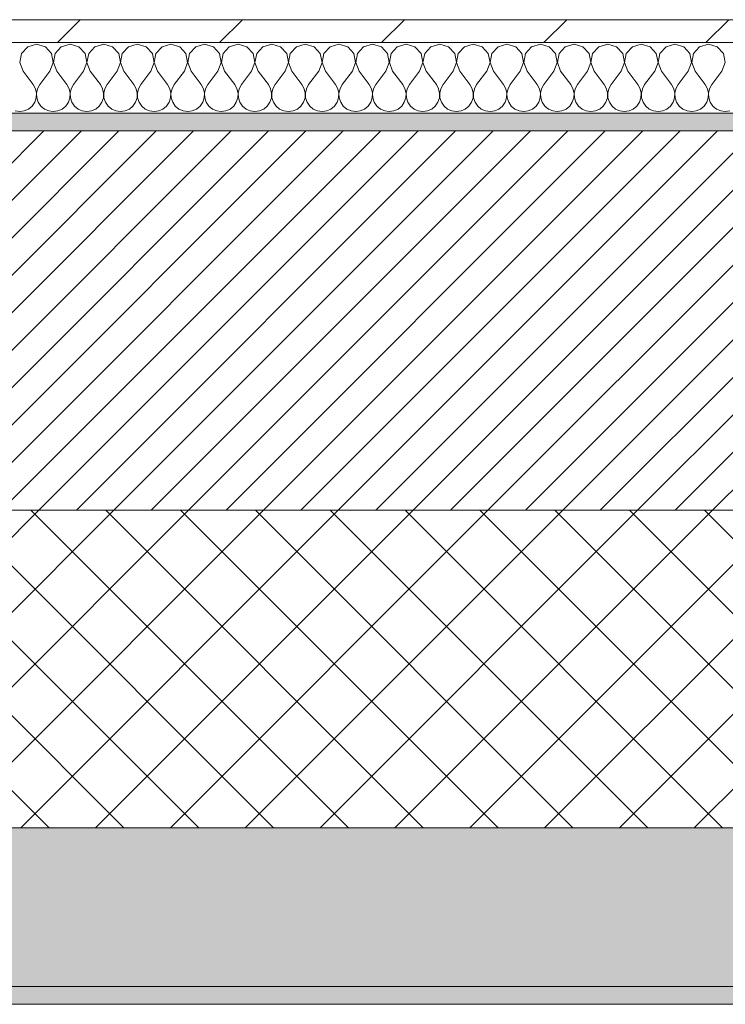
# Model space of a CAD drawing. Header units: millimetres. Extents: x -28277 to 305935, y -19284 to 4746.
# Tile 34 of 136: x -10000 to -9600, y -1699 to -1141. Entities that reach past the tile are written whole.
import ezdxf

# ---------------------------------------------------------------- set-up
doc = ezdxf.new("R2010")
doc.units = ezdxf.units.MM
doc.header["$MEASUREMENT"] = 0
doc.linetypes.add('Wipeout_Contour', pattern=[1000, 0, -1000])
doc.layers.add('12_FAÇ_Façana', color=7, linetype='Continuous')
doc.layers.add('Nuevo_08_E_Envans secs', color=7, linetype='Continuous')
for name, color, linetype, lineweight, true_color in [('12_FAÇ_Façana_Pluma_Nº__102', 7, 'Continuous', 5, 0xcccccc), ('12_FAÇ_Façana_Pluma_Nº__174', 7, 'Continuous', 13, 0xe4ad2c), ('12_FAÇ_Façana_Pluma_Nº__176', 7, 'Continuous', 15, 0x93a0c6), ('Nuevo_08_E_Envans secs_Pluma_Nº__102', 7, 'Continuous', 5, 0xcccccc), ('Nuevo_08_E_Envans secs_Pluma_Nº__177', 7, 'Continuous', 15, 0xf7e046)]:
    doc.layers.add(name, color=color, linetype=linetype, lineweight=lineweight, true_color=true_color)
for name, color, linetype, lineweight in [('12_FAÇ_Façana_Pluma_Nº__2', 8, 'Continuous', 5), ('12_FAÇ_Façana_Pluma_Nº__7', 7, 'Continuous', 5), ('Nuevo_08_E_Envans secs_Pluma_Nº__1', 7, 'Continuous', 5)]:
    doc.layers.add(name, color=color, linetype=linetype, lineweight=lineweight)

# ---------------------------------------------------------------- blocks, each defined once
blk = doc.blocks.new('Muro_4_5', base_point=(-12935.93, -1193.98))
at = {"layer": '12_FAÇ_Façana_Pluma_Nº__102', "linetype": 'Continuous', "lineweight": 0, "true_color": 0xe5e5e5}
for points in [[(-12935.93, -1688.98), (-8781.93, -1688.98), (-8781.93, -1598.98), (-12035.86, -1598.98), (-12035.86, -1613.98), (-12435.86, -1613.98), (-12435.86, -1598.98), (-12486.81, -1598.98), (-12486.81, -1613.98), (-12886.81, -1613.98), (-12886.81, -1598.98), (-12935.93, -1598.98)], [(-12935.93, -1698.98), (-8781.93, -1698.98), (-8781.93, -1688.98), (-12935.93, -1688.98)]]:
    blk.add_hatch(color=254, dxfattribs=at).paths.add_polyline_path(points)
at = {"layer": '12_FAÇ_Façana_Pluma_Nº__174', "linetype": 'Continuous', "lineweight": 13, "true_color": 0xe4ad2c}
h = blk.add_hatch(dxfattribs=at)
h.set_pattern_fill('SATE_Aislamiento_0005', color=42, style=0, pattern_type=2)
h.set_pattern_definition([(45, (0, 0), (-21.2132, 21.2132), []), (135, (0, 0), (21.2132, 21.2132), [])])
h.paths.add_polyline_path([(-12035.86, -1598.98), (-8781.93, -1598.98), (-8781.93, -1418.98), (-12035.86, -1418.98)])
at = {"layer": '12_FAÇ_Façana_Pluma_Nº__176', "linetype": 'Continuous', "lineweight": 0, "true_color": 0x495063}
blk.add_hatch(color=251, dxfattribs=at).paths.add_polyline_path([(-11995.86, -1203.98), (-8781.93, -1203.98), (-8781.93, -1193.98), (-11995.86, -1193.98)])
at = {"layer": '12_FAÇ_Façana_Pluma_Nº__2', "linetype": 'Continuous', "lineweight": 5}
h = blk.add_hatch(dxfattribs=at)
h.set_pattern_fill('Ceramic_0005', color=8, style=0, pattern_type=2)
h.set_pattern_definition([(45, (0, 0), (-10.606602, 10.606602), [])])
h.paths.add_polyline_path([(-11995.86, -1418.98), (-8781.93, -1418.98), (-8781.93, -1203.98), (-11995.86, -1203.98)])
at = {"layer": '12_FAÇ_Façana_Pluma_Nº__7', "color": 7, "linetype": 'Continuous', "lineweight": 5}
for p, q in [((-8781.93, -1203.98), (-11995.86, -1203.98)), ((-11995.86, -1418.98), (-8781.93, -1418.98)), ((-12035.86, -1598.98), (-8781.93, -1598.98)), ((-12935.93, -1688.98), (-8781.93, -1688.98))]:
    blk.add_line(p, q, dxfattribs=at)
at = {"layer": '12_FAÇ_Façana_Pluma_Nº__7', "color": 7, "linetype": 'Continuous', "lineweight": 5, "flags": 128}
for points in [[(-8781.93, -1193.98), (-11995.86, -1193.98)], [(-12935.93, -1698.98), (-8781.93, -1698.98)]]:
    blk.add_lwpolyline(points, dxfattribs=at)
blk = doc.blocks.new('*X28')
at = {"layer": 'Nuevo_08_E_Envans secs_Pluma_Nº__102', "color": 254, "linetype": 'Continuous', "lineweight": 5, "true_color": 0xcccccc}
for p, q in [((-9990.48, -1154.93), (-9995.48, -1156.35)), ((-9985.47, -1156.35), (-9990.48, -1154.93)), ((-9971.43, -1154.93), (-9976.44, -1156.35)), ((-9966.42, -1156.35), (-9971.43, -1154.93)), ((-9952.38, -1154.93), (-9957.39, -1156.35)), ((-9947.37, -1156.35), (-9952.38, -1154.93)), ((-9933.33, -1154.93), (-9938.34, -1156.35)), ((-9928.33, -1156.35), (-9933.33, -1154.93)), ((-9914.29, -1154.93), (-9919.29, -1156.35)), ((-9909.28, -1156.35), (-9914.29, -1154.93)), ((-9895.24, -1154.93), (-9900.25, -1156.35)), ((-9890.23, -1156.35), (-9895.24, -1154.93)), ((-9876.19, -1154.93), (-9881.2, -1156.35)), ((-9871.18, -1156.35), (-9876.19, -1154.93)), ((-9857.14, -1154.93), (-9862.15, -1156.35)), ((-9852.14, -1156.35), (-9857.14, -1154.93)), ((-9838.1, -1154.93), (-9843.1, -1156.35)), ((-9833.09, -1156.35), (-9838.1, -1154.93)), ((-9819.05, -1154.93), (-9824.05, -1156.35)), ((-9814.04, -1156.35), (-9819.05, -1154.93)), ((-9800, -1154.93), (-9805.01, -1156.35)), ((-9794.99, -1156.35), (-9800, -1154.93)), ((-9780.95, -1154.93), (-9785.96, -1156.35)), ((-9775.95, -1156.35), (-9780.95, -1154.93)), ((-9761.9, -1154.93), (-9766.91, -1156.35)), ((-9756.9, -1156.35), (-9761.9, -1154.93)), ((-9742.86, -1154.93), (-9747.86, -1156.35)), ((-9737.85, -1156.35), (-9742.86, -1154.93)), ((-9723.81, -1154.93), (-9728.82, -1156.35)), ((-9718.8, -1156.35), (-9723.81, -1154.93)), ((-9704.76, -1154.93), (-9709.77, -1156.35)), ((-9699.75, -1156.35), (-9704.76, -1154.93)), ((-9685.71, -1154.93), (-9690.72, -1156.35)), ((-9680.71, -1156.35), (-9685.71, -1154.93)), ((-9666.67, -1154.93), (-9671.67, -1156.35)), ((-9661.66, -1156.35), (-9666.67, -1154.93)), ((-9647.62, -1154.93), (-9652.63, -1156.35)), ((-9642.61, -1156.35), (-9647.62, -1154.93)), ((-9628.57, -1154.93), (-9633.58, -1156.35)), ((-9623.56, -1156.35), (-9628.57, -1154.93)), ((-9609.52, -1154.93), (-9614.53, -1156.35)), ((-9604.52, -1156.35), (-9609.52, -1154.93)), ((-9998.99, -1160.19), (-9999.96, -1165.31)), ((-9995.48, -1156.35), (-9998.99, -1160.19)), ((-9981.96, -1160.19), (-9985.47, -1156.35)), ((-9980.99, -1165.31), (-9981.96, -1160.19)), ((-9979.95, -1160.19), (-9980.91, -1165.31)), ((-9976.44, -1156.35), (-9979.95, -1160.19)), ((-9962.91, -1160.19), (-9966.42, -1156.35)), ((-9961.94, -1165.31), (-9962.91, -1160.19)), ((-9960.9, -1160.19), (-9961.87, -1165.31)), ((-9957.39, -1156.35), (-9960.9, -1160.19)), ((-9943.86, -1160.19), (-9947.37, -1156.35)), ((-9942.9, -1165.31), (-9943.86, -1160.19)), ((-9941.85, -1160.19), (-9942.82, -1165.31)), ((-9938.34, -1156.35), (-9941.85, -1160.19)), ((-9924.81, -1160.19), (-9928.33, -1156.35)), ((-9923.85, -1165.31), (-9924.81, -1160.19)), ((-9922.8, -1160.19), (-9923.77, -1165.31)), ((-9919.29, -1156.35), (-9922.8, -1160.19)), ((-9905.77, -1160.19), (-9909.28, -1156.35)), ((-9904.8, -1165.31), (-9905.77, -1160.19)), ((-9903.76, -1160.19), (-9904.72, -1165.31)), ((-9900.25, -1156.35), (-9903.76, -1160.19)), ((-9886.72, -1160.19), (-9890.23, -1156.35)), ((-9885.75, -1165.31), (-9886.72, -1160.19)), ((-9884.71, -1160.19), (-9885.68, -1165.31)), ((-9881.2, -1156.35), (-9884.71, -1160.19)), ((-9867.67, -1160.19), (-9871.18, -1156.35)), ((-9866.71, -1165.31), (-9867.67, -1160.19)), ((-9865.66, -1160.19), (-9866.63, -1165.31)), ((-9862.15, -1156.35), (-9865.66, -1160.19)), ((-9848.62, -1160.19), (-9852.14, -1156.35)), ((-9847.66, -1165.31), (-9848.62, -1160.19)), ((-9846.61, -1160.19), (-9847.58, -1165.31)), ((-9843.1, -1156.35), (-9846.61, -1160.19)), ((-9829.58, -1160.19), (-9833.09, -1156.35)), ((-9828.61, -1165.31), (-9829.58, -1160.19)), ((-9827.57, -1160.19), (-9828.53, -1165.31)), ((-9824.05, -1156.35), (-9827.57, -1160.19)), ((-9810.53, -1160.19), (-9814.04, -1156.35)), ((-9809.56, -1165.31), (-9810.53, -1160.19)), ((-9808.52, -1160.19), (-9809.49, -1165.31)), ((-9805.01, -1156.35), (-9808.52, -1160.19)), ((-9791.48, -1160.19), (-9794.99, -1156.35)), ((-9790.51, -1165.31), (-9791.48, -1160.19)), ((-9789.47, -1160.19), (-9790.44, -1165.31)), ((-9785.96, -1156.35), (-9789.47, -1160.19)), ((-9772.43, -1160.19), (-9775.95, -1156.35)), ((-9771.47, -1165.31), (-9772.43, -1160.19)), ((-9770.42, -1160.19), (-9771.39, -1165.31)), ((-9766.91, -1156.35), (-9770.42, -1160.19)), ((-9753.39, -1160.19), (-9756.9, -1156.35)), ((-9752.42, -1165.31), (-9753.39, -1160.19)), ((-9751.38, -1160.19), (-9752.34, -1165.31)), ((-9747.86, -1156.35), (-9751.38, -1160.19)), ((-9734.34, -1160.19), (-9737.85, -1156.35)), ((-9733.37, -1165.31), (-9734.34, -1160.19)), ((-9732.33, -1160.19), (-9733.29, -1165.31)), ((-9728.82, -1156.35), (-9732.33, -1160.19)), ((-9715.29, -1160.19), (-9718.8, -1156.35)), ((-9714.32, -1165.31), (-9715.29, -1160.19)), ((-9713.28, -1160.19), (-9714.25, -1165.31)), ((-9709.77, -1156.35), (-9713.28, -1160.19)), ((-9696.24, -1160.19), (-9699.75, -1156.35)), ((-9695.28, -1165.31), (-9696.24, -1160.19)), ((-9694.23, -1160.19), (-9695.2, -1165.31)), ((-9690.72, -1156.35), (-9694.23, -1160.19)), ((-9677.2, -1160.19), (-9680.71, -1156.35)), ((-9676.23, -1165.31), (-9677.2, -1160.19)), ((-9675.19, -1160.19), (-9676.15, -1165.31)), ((-9671.67, -1156.35), (-9675.19, -1160.19)), ((-9658.15, -1160.19), (-9661.66, -1156.35)), ((-9657.18, -1165.31), (-9658.15, -1160.19)), ((-9656.14, -1160.19), (-9657.1, -1165.31)), ((-9652.63, -1156.35), (-9656.14, -1160.19)), ((-9639.1, -1160.19), (-9642.61, -1156.35)), ((-9638.13, -1165.31), (-9639.1, -1160.19)), ((-9637.09, -1160.19), (-9638.06, -1165.31)), ((-9633.58, -1156.35), (-9637.09, -1160.19)), ((-9620.05, -1160.19), (-9623.56, -1156.35)), ((-9619.09, -1165.31), (-9620.05, -1160.19)), ((-9618.04, -1160.19), (-9619.01, -1165.31)), ((-9614.53, -1156.35), (-9618.04, -1160.19)), ((-9601.01, -1160.19), (-9604.52, -1156.35)), ((-9600.04, -1165.31), (-9601.01, -1160.19)), ((-9999.96, -1165.31), (-9998.1, -1170.17)), ((-9982.86, -1170.17), (-9980.99, -1165.31)), ((-9980.91, -1165.31), (-9979.05, -1170.17)), ((-9963.81, -1170.17), (-9961.94, -1165.31)), ((-9961.87, -1165.31), (-9960, -1170.17)), ((-9944.76, -1170.17), (-9942.9, -1165.31)), ((-9942.82, -1165.31), (-9940.95, -1170.17)), ((-9925.71, -1170.17), (-9923.85, -1165.31)), ((-9923.77, -1165.31), (-9921.9, -1170.17)), ((-9906.67, -1170.17), (-9904.8, -1165.31)), ((-9904.72, -1165.31), (-9902.86, -1170.17)), ((-9887.62, -1170.17), (-9885.75, -1165.31)), ((-9885.68, -1165.31), (-9883.81, -1170.17)), ((-9868.57, -1170.17), (-9866.71, -1165.31)), ((-9866.63, -1165.31), (-9864.76, -1170.17)), ((-9849.52, -1170.17), (-9847.66, -1165.31)), ((-9847.58, -1165.31), (-9845.71, -1170.17)), ((-9830.48, -1170.17), (-9828.61, -1165.31)), ((-9828.53, -1165.31), (-9826.67, -1170.17)), ((-9811.43, -1170.17), (-9809.56, -1165.31)), ((-9809.49, -1165.31), (-9807.62, -1170.17)), ((-9792.38, -1170.17), (-9790.51, -1165.31)), ((-9790.44, -1165.31), (-9788.57, -1170.17)), ((-9773.33, -1170.17), (-9771.47, -1165.31)), ((-9771.39, -1165.31), (-9769.52, -1170.17)), ((-9754.29, -1170.17), (-9752.42, -1165.31)), ((-9752.34, -1165.31), (-9750.48, -1170.17)), ((-9735.24, -1170.17), (-9733.37, -1165.31)), ((-9733.29, -1165.31), (-9731.43, -1170.17)), ((-9716.19, -1170.17), (-9714.32, -1165.31)), ((-9714.25, -1165.31), (-9712.38, -1170.17)), ((-9697.14, -1170.17), (-9695.28, -1165.31)), ((-9695.2, -1165.31), (-9693.33, -1170.17)), ((-9678.1, -1170.17), (-9676.23, -1165.31)), ((-9676.15, -1165.31), (-9674.29, -1170.17)), ((-9659.05, -1170.17), (-9657.18, -1165.31)), ((-9657.1, -1165.31), (-9655.24, -1170.17)), ((-9640, -1170.17), (-9638.13, -1165.31)), ((-9638.06, -1165.31), (-9636.19, -1170.17)), ((-9620.95, -1170.17), (-9619.09, -1165.31)), ((-9619.01, -1165.31), (-9617.14, -1170.17)), ((-9601.9, -1170.17), (-9600.04, -1165.31)), ((-9998.1, -1170.17), (-9992.38, -1177.79)), ((-9982.86, -1170.17), (-9988.57, -1177.79)), ((-9979.05, -1170.17), (-9973.33, -1177.79)), ((-9963.81, -1170.17), (-9969.52, -1177.79)), ((-9960, -1170.17), (-9954.29, -1177.79)), ((-9944.76, -1170.17), (-9950.48, -1177.79)), ((-9940.95, -1170.17), (-9935.24, -1177.79)), ((-9925.71, -1170.17), (-9931.43, -1177.79)), ((-9921.9, -1170.17), (-9916.19, -1177.79)), ((-9906.67, -1170.17), (-9912.38, -1177.79)), ((-9902.86, -1170.17), (-9897.14, -1177.79)), ((-9887.62, -1170.17), (-9893.33, -1177.79)), ((-9883.81, -1170.17), (-9878.1, -1177.79)), ((-9868.57, -1170.17), (-9874.29, -1177.79)), ((-9864.76, -1170.17), (-9859.05, -1177.79)), ((-9849.52, -1170.17), (-9855.24, -1177.79)), ((-9845.71, -1170.17), (-9840, -1177.79)), ((-9830.48, -1170.17), (-9836.19, -1177.79)), ((-9826.67, -1170.17), (-9820.95, -1177.79)), ((-9811.43, -1170.17), (-9817.14, -1177.79)), ((-9807.62, -1170.17), (-9801.9, -1177.79)), ((-9792.38, -1170.17), (-9798.1, -1177.79)), ((-9788.57, -1170.17), (-9782.86, -1177.79)), ((-9773.33, -1170.17), (-9779.05, -1177.79)), ((-9769.52, -1170.17), (-9763.81, -1177.79)), ((-9754.29, -1170.17), (-9760, -1177.79)), ((-9750.48, -1170.17), (-9744.76, -1177.79)), ((-9735.24, -1170.17), (-9740.95, -1177.79)), ((-9731.43, -1170.17), (-9725.71, -1177.79)), ((-9716.19, -1170.17), (-9721.9, -1177.79)), ((-9712.38, -1170.17), (-9706.67, -1177.79)), ((-9697.14, -1170.17), (-9702.86, -1177.79)), ((-9693.33, -1170.17), (-9687.62, -1177.79)), ((-9678.1, -1170.17), (-9683.81, -1177.79)), ((-9674.29, -1170.17), (-9668.57, -1177.79)), ((-9659.05, -1170.17), (-9664.76, -1177.79)), ((-9655.24, -1170.17), (-9649.52, -1177.79)), ((-9640, -1170.17), (-9645.71, -1177.79)), ((-9636.19, -1170.17), (-9630.48, -1177.79)), ((-9620.95, -1170.17), (-9626.67, -1177.79)), ((-9617.14, -1170.17), (-9611.43, -1177.79)), ((-9601.9, -1170.17), (-9607.62, -1177.79)), ((-9991.11, -1180.08), (-9992.38, -1177.79)), ((-9990.51, -1182.64), (-9991.11, -1180.08)), ((-9990.64, -1185.27), (-9990.51, -1182.64)), ((-9989.84, -1180.08), (-9990.44, -1182.64)), ((-9990.44, -1182.64), (-9990.31, -1185.27)), ((-9988.57, -1177.79), (-9989.84, -1180.08)), ((-9972.06, -1180.08), (-9973.33, -1177.79)), ((-9971.47, -1182.64), (-9972.06, -1180.08)), ((-9971.59, -1185.27), (-9971.47, -1182.64)), ((-9970.8, -1180.08), (-9971.39, -1182.64)), ((-9971.39, -1182.64), (-9971.26, -1185.27)), ((-9969.52, -1177.79), (-9970.8, -1180.08)), ((-9953.01, -1180.08), (-9954.29, -1177.79)), ((-9952.42, -1182.64), (-9953.01, -1180.08)), ((-9952.55, -1185.27), (-9952.42, -1182.64)), ((-9951.75, -1180.08), (-9952.34, -1182.64)), ((-9952.34, -1182.64), (-9952.22, -1185.27)), ((-9950.48, -1177.79), (-9951.75, -1180.08)), ((-9933.97, -1180.08), (-9935.24, -1177.79)), ((-9933.37, -1182.64), (-9933.97, -1180.08)), ((-9933.5, -1185.27), (-9933.37, -1182.64)), ((-9932.7, -1180.08), (-9933.29, -1182.64)), ((-9933.29, -1182.64), (-9933.17, -1185.27)), ((-9931.43, -1177.79), (-9932.7, -1180.08)), ((-9914.92, -1180.08), (-9916.19, -1177.79)), ((-9914.32, -1182.64), (-9914.92, -1180.08)), ((-9914.45, -1185.27), (-9914.32, -1182.64)), ((-9913.65, -1180.08), (-9914.25, -1182.64)), ((-9914.25, -1182.64), (-9914.12, -1185.27)), ((-9912.38, -1177.79), (-9913.65, -1180.08)), ((-9895.87, -1180.08), (-9897.14, -1177.79)), ((-9895.28, -1182.64), (-9895.87, -1180.08)), ((-9895.4, -1185.27), (-9895.28, -1182.64)), ((-9894.6, -1180.08), (-9895.2, -1182.64)), ((-9895.2, -1182.64), (-9895.07, -1185.27)), ((-9893.33, -1177.79), (-9894.6, -1180.08)), ((-9876.82, -1180.08), (-9878.1, -1177.79)), ((-9876.23, -1182.64), (-9876.82, -1180.08)), ((-9876.36, -1185.27), (-9876.23, -1182.64)), ((-9875.56, -1180.08), (-9876.15, -1182.64)), ((-9876.15, -1182.64), (-9876.02, -1185.27)), ((-9874.29, -1177.79), (-9875.56, -1180.08)), ((-9857.78, -1180.08), (-9859.05, -1177.79)), ((-9857.18, -1182.64), (-9857.78, -1180.08)), ((-9857.31, -1185.27), (-9857.18, -1182.64)), ((-9856.51, -1180.08), (-9857.1, -1182.64)), ((-9857.1, -1182.64), (-9856.98, -1185.27)), ((-9855.24, -1177.79), (-9856.51, -1180.08)), ((-9838.73, -1180.08), (-9840, -1177.79)), ((-9838.13, -1182.64), (-9838.73, -1180.08)), ((-9838.26, -1185.27), (-9838.13, -1182.64)), ((-9837.46, -1180.08), (-9838.06, -1182.64)), ((-9838.06, -1182.64), (-9837.93, -1185.27)), ((-9836.19, -1177.79), (-9837.46, -1180.08)), ((-9819.68, -1180.08), (-9820.95, -1177.79)), ((-9819.09, -1182.64), (-9819.68, -1180.08)), ((-9819.21, -1185.27), (-9819.09, -1182.64)), ((-9818.41, -1180.08), (-9819.01, -1182.64)), ((-9819.01, -1182.64), (-9818.88, -1185.27)), ((-9817.14, -1177.79), (-9818.41, -1180.08)), ((-9800.63, -1180.08), (-9801.9, -1177.79)), ((-9800.04, -1182.64), (-9800.63, -1180.08)), ((-9800.17, -1185.27), (-9800.04, -1182.64)), ((-9799.37, -1180.08), (-9799.96, -1182.64)), ((-9799.96, -1182.64), (-9799.83, -1185.27)), ((-9798.1, -1177.79), (-9799.37, -1180.08)), ((-9781.59, -1180.08), (-9782.86, -1177.79)), ((-9780.99, -1182.64), (-9781.59, -1180.08)), ((-9781.12, -1185.27), (-9780.99, -1182.64)), ((-9780.32, -1180.08), (-9780.91, -1182.64)), ((-9780.91, -1182.64), (-9780.79, -1185.27)), ((-9779.05, -1177.79), (-9780.32, -1180.08)), ((-9762.54, -1180.08), (-9763.81, -1177.79)), ((-9761.94, -1182.64), (-9762.54, -1180.08)), ((-9762.07, -1185.27), (-9761.94, -1182.64)), ((-9761.27, -1180.08), (-9761.87, -1182.64)), ((-9761.87, -1182.64), (-9761.74, -1185.27)), ((-9760, -1177.79), (-9761.27, -1180.08)), ((-9743.49, -1180.08), (-9744.76, -1177.79)), ((-9742.9, -1182.64), (-9743.49, -1180.08)), ((-9743.02, -1185.27), (-9742.9, -1182.64)), ((-9742.22, -1180.08), (-9742.82, -1182.64)), ((-9742.82, -1182.64), (-9742.69, -1185.27)), ((-9740.95, -1177.79), (-9742.22, -1180.08)), ((-9724.44, -1180.08), (-9725.71, -1177.79)), ((-9723.85, -1182.64), (-9724.44, -1180.08)), ((-9723.98, -1185.27), (-9723.85, -1182.64)), ((-9723.18, -1180.08), (-9723.77, -1182.64)), ((-9723.77, -1182.64), (-9723.64, -1185.27)), ((-9721.9, -1177.79), (-9723.18, -1180.08)), ((-9705.4, -1180.08), (-9706.67, -1177.79)), ((-9704.8, -1182.64), (-9705.4, -1180.08)), ((-9704.93, -1185.27), (-9704.8, -1182.64)), ((-9704.13, -1180.08), (-9704.72, -1182.64)), ((-9704.72, -1182.64), (-9704.6, -1185.27)), ((-9702.86, -1177.79), (-9704.13, -1180.08)), ((-9686.35, -1180.08), (-9687.62, -1177.79)), ((-9685.75, -1182.64), (-9686.35, -1180.08)), ((-9685.88, -1185.27), (-9685.75, -1182.64)), ((-9685.08, -1180.08), (-9685.68, -1182.64)), ((-9685.68, -1182.64), (-9685.55, -1185.27)), ((-9683.81, -1177.79), (-9685.08, -1180.08)), ((-9667.3, -1180.08), (-9668.57, -1177.79)), ((-9666.71, -1182.64), (-9667.3, -1180.08)), ((-9666.83, -1185.27), (-9666.71, -1182.64)), ((-9666.03, -1180.08), (-9666.63, -1182.64)), ((-9666.63, -1182.64), (-9666.5, -1185.27)), ((-9664.76, -1177.79), (-9666.03, -1180.08)), ((-9648.25, -1180.08), (-9649.52, -1177.79)), ((-9647.66, -1182.64), (-9648.25, -1180.08)), ((-9647.78, -1185.27), (-9647.66, -1182.64)), ((-9646.99, -1180.08), (-9647.58, -1182.64)), ((-9647.58, -1182.64), (-9647.45, -1185.27)), ((-9645.71, -1177.79), (-9646.99, -1180.08)), ((-9629.2, -1180.08), (-9630.48, -1177.79)), ((-9628.61, -1182.64), (-9629.2, -1180.08)), ((-9628.74, -1185.27), (-9628.61, -1182.64)), ((-9627.94, -1180.08), (-9628.53, -1182.64)), ((-9628.53, -1182.64), (-9628.41, -1185.27)), ((-9626.67, -1177.79), (-9627.94, -1180.08)), ((-9610.16, -1180.08), (-9611.43, -1177.79)), ((-9609.56, -1182.64), (-9610.16, -1180.08)), ((-9609.69, -1185.27), (-9609.56, -1182.64)), ((-9608.89, -1180.08), (-9609.49, -1182.64)), ((-9609.49, -1182.64), (-9609.36, -1185.27)), ((-9607.62, -1177.79), (-9608.89, -1180.08)), ((-9992.97, -1189.92), (-9991.48, -1187.76)), ((-9991.48, -1187.76), (-9990.64, -1185.27)), ((-9990.31, -1185.27), (-9989.47, -1187.76)), ((-9989.47, -1187.76), (-9987.98, -1189.92)), ((-9973.92, -1189.92), (-9972.43, -1187.76)), ((-9972.43, -1187.76), (-9971.59, -1185.27)), ((-9971.26, -1185.27), (-9970.42, -1187.76)), ((-9970.42, -1187.76), (-9968.94, -1189.92)), ((-9954.87, -1189.92), (-9953.39, -1187.76)), ((-9953.39, -1187.76), (-9952.55, -1185.27)), ((-9952.22, -1185.27), (-9951.38, -1187.76)), ((-9951.38, -1187.76), (-9949.89, -1189.92)), ((-9935.83, -1189.92), (-9934.34, -1187.76)), ((-9934.34, -1187.76), (-9933.5, -1185.27)), ((-9933.17, -1185.27), (-9932.33, -1187.76)), ((-9932.33, -1187.76), (-9930.84, -1189.92)), ((-9916.78, -1189.92), (-9915.29, -1187.76)), ((-9915.29, -1187.76), (-9914.45, -1185.27)), ((-9914.12, -1185.27), (-9913.28, -1187.76)), ((-9913.28, -1187.76), (-9911.79, -1189.92)), ((-9897.73, -1189.92), (-9896.24, -1187.76)), ((-9896.24, -1187.76), (-9895.4, -1185.27)), ((-9895.07, -1185.27), (-9894.23, -1187.76)), ((-9894.23, -1187.76), (-9892.74, -1189.92)), ((-9878.68, -1189.92), (-9877.2, -1187.76)), ((-9877.2, -1187.76), (-9876.36, -1185.27)), ((-9876.02, -1185.27), (-9875.19, -1187.76)), ((-9875.19, -1187.76), (-9873.7, -1189.92)), ((-9859.64, -1189.92), (-9858.15, -1187.76)), ((-9858.15, -1187.76), (-9857.31, -1185.27)), ((-9856.98, -1185.27), (-9856.14, -1187.76)), ((-9856.14, -1187.76), (-9854.65, -1189.92)), ((-9840.59, -1189.92), (-9839.1, -1187.76)), ((-9839.1, -1187.76), (-9838.26, -1185.27)), ((-9837.93, -1185.27), (-9837.09, -1187.76)), ((-9837.09, -1187.76), (-9835.6, -1189.92)), ((-9821.54, -1189.92), (-9820.05, -1187.76)), ((-9820.05, -1187.76), (-9819.21, -1185.27)), ((-9818.88, -1185.27), (-9818.04, -1187.76)), ((-9818.04, -1187.76), (-9816.55, -1189.92)), ((-9802.49, -1189.92), (-9801.01, -1187.76)), ((-9801.01, -1187.76), (-9800.17, -1185.27)), ((-9799.83, -1185.27), (-9798.99, -1187.76)), ((-9798.99, -1187.76), (-9797.51, -1189.92)), ((-9783.45, -1189.92), (-9781.96, -1187.76)), ((-9781.96, -1187.76), (-9781.12, -1185.27)), ((-9780.79, -1185.27), (-9779.95, -1187.76)), ((-9779.95, -1187.76), (-9778.46, -1189.92)), ((-9764.4, -1189.92), (-9762.91, -1187.76)), ((-9762.91, -1187.76), (-9762.07, -1185.27)), ((-9761.74, -1185.27), (-9760.9, -1187.76)), ((-9760.9, -1187.76), (-9759.41, -1189.92)), ((-9745.35, -1189.92), (-9743.86, -1187.76)), ((-9743.86, -1187.76), (-9743.02, -1185.27)), ((-9742.69, -1185.27), (-9741.85, -1187.76)), ((-9741.85, -1187.76), (-9740.36, -1189.92)), ((-9726.3, -1189.92), (-9724.81, -1187.76)), ((-9724.81, -1187.76), (-9723.98, -1185.27)), ((-9723.64, -1185.27), (-9722.8, -1187.76)), ((-9722.8, -1187.76), (-9721.32, -1189.92)), ((-9707.26, -1189.92), (-9705.77, -1187.76)), ((-9705.77, -1187.76), (-9704.93, -1185.27)), ((-9704.6, -1185.27), (-9703.76, -1187.76)), ((-9703.76, -1187.76), (-9702.27, -1189.92)), ((-9688.21, -1189.92), (-9686.72, -1187.76)), ((-9686.72, -1187.76), (-9685.88, -1185.27)), ((-9685.55, -1185.27), (-9684.71, -1187.76)), ((-9684.71, -1187.76), (-9683.22, -1189.92)), ((-9669.16, -1189.92), (-9667.67, -1187.76)), ((-9667.67, -1187.76), (-9666.83, -1185.27)), ((-9666.5, -1185.27), (-9665.66, -1187.76)), ((-9665.66, -1187.76), (-9664.17, -1189.92)), ((-9650.11, -1189.92), (-9648.62, -1187.76)), ((-9648.62, -1187.76), (-9647.78, -1185.27)), ((-9647.45, -1185.27), (-9646.61, -1187.76)), ((-9646.61, -1187.76), (-9645.13, -1189.92)), ((-9631.06, -1189.92), (-9629.58, -1187.76)), ((-9629.58, -1187.76), (-9628.74, -1185.27)), ((-9628.41, -1185.27), (-9627.57, -1187.76)), ((-9627.57, -1187.76), (-9626.08, -1189.92)), ((-9612.02, -1189.92), (-9610.53, -1187.76)), ((-9610.53, -1187.76), (-9609.69, -1185.27)), ((-9609.36, -1185.27), (-9608.52, -1187.76)), ((-9608.52, -1187.76), (-9607.03, -1189.92)), ((-10002.6, -1192.66), (-10000, -1193.02)), ((-10000, -1193.02), (-9997.4, -1192.66)), ((-9997.4, -1192.66), (-9994.99, -1191.6)), ((-9994.99, -1191.6), (-9992.97, -1189.92)), ((-9987.98, -1189.92), (-9985.96, -1191.6)), ((-9985.96, -1191.6), (-9983.55, -1192.66)), ((-9983.55, -1192.66), (-9980.95, -1193.02)), ((-9980.95, -1193.02), (-9978.35, -1192.66)), ((-9978.35, -1192.66), (-9975.95, -1191.6)), ((-9975.95, -1191.6), (-9973.92, -1189.92)), ((-9968.94, -1189.92), (-9966.91, -1191.6)), ((-9966.91, -1191.6), (-9964.51, -1192.66)), ((-9964.51, -1192.66), (-9961.9, -1193.02)), ((-9961.9, -1193.02), (-9959.3, -1192.66)), ((-9959.3, -1192.66), (-9956.9, -1191.6)), ((-9956.9, -1191.6), (-9954.87, -1189.92)), ((-9949.89, -1189.92), (-9947.86, -1191.6)), ((-9947.86, -1191.6), (-9945.46, -1192.66)), ((-9945.46, -1192.66), (-9942.86, -1193.02)), ((-9942.86, -1193.02), (-9940.25, -1192.66)), ((-9940.25, -1192.66), (-9937.85, -1191.6)), ((-9937.85, -1191.6), (-9935.83, -1189.92)), ((-9930.84, -1189.92), (-9928.82, -1191.6)), ((-9928.82, -1191.6), (-9926.41, -1192.66)), ((-9926.41, -1192.66), (-9923.81, -1193.02)), ((-9923.81, -1193.02), (-9921.21, -1192.66)), ((-9921.21, -1192.66), (-9918.8, -1191.6)), ((-9918.8, -1191.6), (-9916.78, -1189.92)), ((-9911.79, -1189.92), (-9909.77, -1191.6)), ((-9909.77, -1191.6), (-9907.36, -1192.66)), ((-9907.36, -1192.66), (-9904.76, -1193.02)), ((-9904.76, -1193.02), (-9902.16, -1192.66)), ((-9902.16, -1192.66), (-9899.75, -1191.6)), ((-9899.75, -1191.6), (-9897.73, -1189.92)), ((-9892.74, -1189.92), (-9890.72, -1191.6)), ((-9890.72, -1191.6), (-9888.32, -1192.66)), ((-9888.32, -1192.66), (-9885.71, -1193.02)), ((-9885.71, -1193.02), (-9883.11, -1192.66)), ((-9883.11, -1192.66), (-9880.71, -1191.6)), ((-9880.71, -1191.6), (-9878.68, -1189.92)), ((-9873.7, -1189.92), (-9871.67, -1191.6)), ((-9871.67, -1191.6), (-9869.27, -1192.66)), ((-9869.27, -1192.66), (-9866.67, -1193.02)), ((-9866.67, -1193.02), (-9864.06, -1192.66)), ((-9864.06, -1192.66), (-9861.66, -1191.6)), ((-9861.66, -1191.6), (-9859.64, -1189.92)), ((-9854.65, -1189.92), (-9852.63, -1191.6)), ((-9852.63, -1191.6), (-9850.22, -1192.66)), ((-9850.22, -1192.66), (-9847.62, -1193.02)), ((-9847.62, -1193.02), (-9845.02, -1192.66)), ((-9845.02, -1192.66), (-9842.61, -1191.6)), ((-9842.61, -1191.6), (-9840.59, -1189.92)), ((-9835.6, -1189.92), (-9833.58, -1191.6)), ((-9833.58, -1191.6), (-9831.17, -1192.66)), ((-9831.17, -1192.66), (-9828.57, -1193.02)), ((-9828.57, -1193.02), (-9825.97, -1192.66)), ((-9825.97, -1192.66), (-9823.56, -1191.6)), ((-9823.56, -1191.6), (-9821.54, -1189.92)), ((-9816.55, -1189.92), (-9814.53, -1191.6)), ((-9814.53, -1191.6), (-9812.13, -1192.66)), ((-9812.13, -1192.66), (-9809.52, -1193.02)), ((-9809.52, -1193.02), (-9806.92, -1192.66)), ((-9806.92, -1192.66), (-9804.52, -1191.6)), ((-9804.52, -1191.6), (-9802.49, -1189.92)), ((-9797.51, -1189.92), (-9795.48, -1191.6)), ((-9795.48, -1191.6), (-9793.08, -1192.66)), ((-9793.08, -1192.66), (-9790.48, -1193.02)), ((-9790.48, -1193.02), (-9787.87, -1192.66)), ((-9787.87, -1192.66), (-9785.47, -1191.6)), ((-9785.47, -1191.6), (-9783.45, -1189.92)), ((-9778.46, -1189.92), (-9776.44, -1191.6)), ((-9776.44, -1191.6), (-9774.03, -1192.66)), ((-9774.03, -1192.66), (-9771.43, -1193.02)), ((-9771.43, -1193.02), (-9768.83, -1192.66)), ((-9768.83, -1192.66), (-9766.42, -1191.6)), ((-9766.42, -1191.6), (-9764.4, -1189.92)), ((-9759.41, -1189.92), (-9757.39, -1191.6)), ((-9757.39, -1191.6), (-9754.98, -1192.66)), ((-9754.98, -1192.66), (-9752.38, -1193.02)), ((-9752.38, -1193.02), (-9749.78, -1192.66)), ((-9749.78, -1192.66), (-9747.37, -1191.6)), ((-9747.37, -1191.6), (-9745.35, -1189.92)), ((-9740.36, -1189.92), (-9738.34, -1191.6)), ((-9738.34, -1191.6), (-9735.94, -1192.66)), ((-9735.94, -1192.66), (-9733.33, -1193.02)), ((-9733.33, -1193.02), (-9730.73, -1192.66)), ((-9730.73, -1192.66), (-9728.33, -1191.6)), ((-9728.33, -1191.6), (-9726.3, -1189.92)), ((-9721.32, -1189.92), (-9719.29, -1191.6)), ((-9719.29, -1191.6), (-9716.89, -1192.66)), ((-9716.89, -1192.66), (-9714.29, -1193.02)), ((-9714.29, -1193.02), (-9711.68, -1192.66)), ((-9711.68, -1192.66), (-9709.28, -1191.6)), ((-9709.28, -1191.6), (-9707.26, -1189.92)), ((-9702.27, -1189.92), (-9700.25, -1191.6)), ((-9700.25, -1191.6), (-9697.84, -1192.66)), ((-9697.84, -1192.66), (-9695.24, -1193.02)), ((-9695.24, -1193.02), (-9692.64, -1192.66)), ((-9692.64, -1192.66), (-9690.23, -1191.6)), ((-9690.23, -1191.6), (-9688.21, -1189.92)), ((-9683.22, -1189.92), (-9681.2, -1191.6)), ((-9681.2, -1191.6), (-9678.79, -1192.66)), ((-9678.79, -1192.66), (-9676.19, -1193.02)), ((-9676.19, -1193.02), (-9673.59, -1192.66)), ((-9673.59, -1192.66), (-9671.18, -1191.6)), ((-9671.18, -1191.6), (-9669.16, -1189.92)), ((-9664.17, -1189.92), (-9662.15, -1191.6)), ((-9662.15, -1191.6), (-9659.75, -1192.66)), ((-9659.75, -1192.66), (-9657.14, -1193.02)), ((-9657.14, -1193.02), (-9654.54, -1192.66)), ((-9654.54, -1192.66), (-9652.14, -1191.6)), ((-9652.14, -1191.6), (-9650.11, -1189.92)), ((-9645.13, -1189.92), (-9643.1, -1191.6)), ((-9643.1, -1191.6), (-9640.7, -1192.66)), ((-9640.7, -1192.66), (-9638.1, -1193.02)), ((-9638.1, -1193.02), (-9635.49, -1192.66)), ((-9635.49, -1192.66), (-9633.09, -1191.6)), ((-9633.09, -1191.6), (-9631.06, -1189.92)), ((-9626.08, -1189.92), (-9624.05, -1191.6)), ((-9624.05, -1191.6), (-9621.65, -1192.66)), ((-9621.65, -1192.66), (-9619.05, -1193.02)), ((-9619.05, -1193.02), (-9616.45, -1192.66)), ((-9616.45, -1192.66), (-9614.04, -1191.6)), ((-9614.04, -1191.6), (-9612.02, -1189.92)), ((-9607.03, -1189.92), (-9605.01, -1191.6)), ((-9605.01, -1191.6), (-9602.6, -1192.66)), ((-9602.6, -1192.66), (-9600, -1193.02)), ((-9600, -1193.02), (-9597.4, -1192.66))]:
    blk.add_line(p, q, dxfattribs=at)
blk = doc.blocks.new('Muro_9_5', base_point=(-8781.93, -1193.98))
at = {"layer": 'Nuevo_08_E_Envans secs_Pluma_Nº__1', "color": 7, "linetype": 'Continuous', "lineweight": 5, "flags": 128}
blk.add_lwpolyline([(-12035.86, -1193.98), (-8781.93, -1193.98)], dxfattribs=at)
at = {"color": 254, "linetype": 'Wipeout_Contour', "lineweight": 0, "ltscale": 41788.485381}
blk.add_wipeout([(-11982.86, -1153.98), (-8781.93, -1153.98), (-8781.93, -1140.98), (-11982.86, -1140.98)], dxfattribs=at).dxf.layer = 'Nuevo_08_E_Envans secs'
at = {"layer": 'Nuevo_08_E_Envans secs_Pluma_Nº__177', "linetype": 'Continuous', "lineweight": 15, "true_color": 0xf7e046}
h = blk.add_hatch(dxfattribs=at)
h.set_pattern_fill('Panellat_HPL_0005', color=53, style=0, pattern_type=2)
h.set_pattern_definition([(45, (0, 0), (-91.9239, 91.9239), [97.5, -32.5]), (45, (4e-14, 91.92), (-91.9239, 91.9239), [97.5, -32.5])])
h.paths.add_polyline_path([(-11982.86, -1153.98), (-8781.93, -1153.98), (-8781.93, -1140.98), (-11982.86, -1140.98)])
at = {"layer": 'Nuevo_08_E_Envans secs_Pluma_Nº__1', "color": 7, "linetype": 'Continuous', "lineweight": 5}
for p, q in [((-8781.93, -1140.98), (-11982.86, -1140.98)), ((-8781.93, -1153.98), (-11995.86, -1153.98))]:
    blk.add_line(p, q, dxfattribs=at)
at = {"layer": 'Nuevo_08_E_Envans secs', "color": 7, "lineweight": 20}
blk.add_blockref('*X28', (0, 0), dxfattribs=at)

msp = doc.modelspace()

# ---------------------------------------------------------------- block references
at = {"layer": '12_FAÇ_Façana', "color": 7, "lineweight": 20}
msp.add_blockref('Muro_4_5', (-12935.931, -1193.976), dxfattribs=at)

# ---------------------------------------------------------------- next in the draw order: block references
at = {"layer": 'Nuevo_08_E_Envans secs', "color": 7, "lineweight": 20}
msp.add_blockref('Muro_9_5', (-8781.931, -1193.976), dxfattribs=at)

doc.saveas('drawing.dxf')
